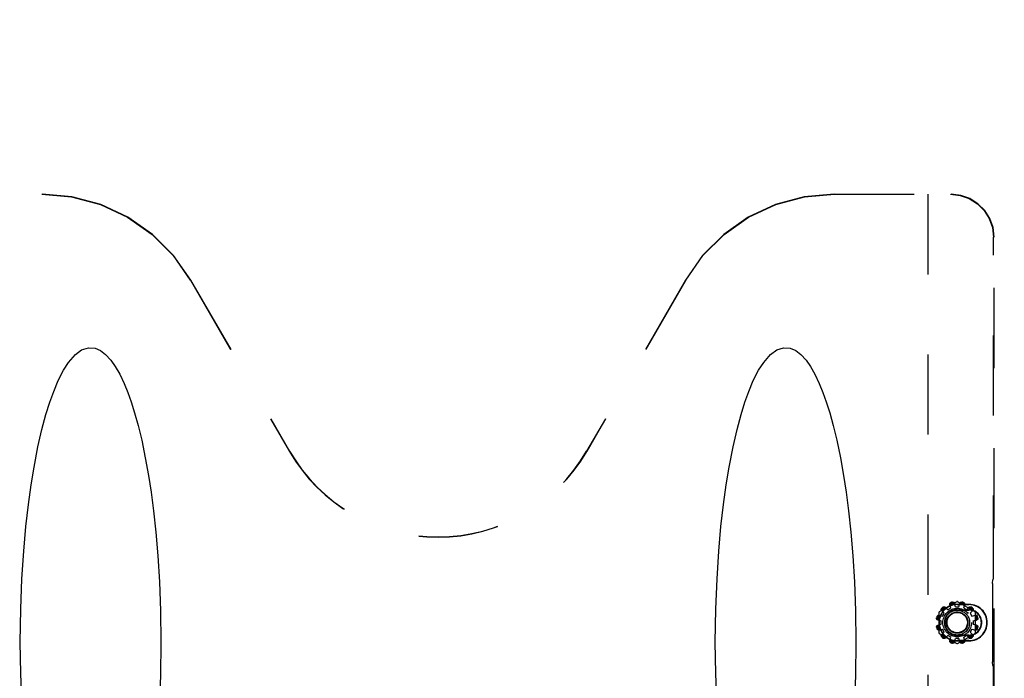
# Model space of a CAD drawing. Header units: inches. Extents: x 0 to 170, y 0 to 110.
# Tile 5 of 9: x 48 to 60, y 33 to 40. Entities that reach past the tile are written whole.
import ezdxf

# ---------------------------------------------------------------- set-up
doc = ezdxf.new("R2010")
doc.units = ezdxf.units.IN
doc.header["$LTSCALE"] = 9.35
doc.header["$MEASUREMENT"] = 0
doc.linetypes.add('HIDDEN', pattern=[0.2, 0.1, -0.1])
doc.layers.get('0').update_dxf_attribs({"linetype": 'CONTINUOUS'})
for name, color, linetype in [('BENT-SUB-6STUDS-TALLER', 7, 'CONTINUOUS'), ('DEFAULT_2', 8, 'HIDDEN'), ('DIMENSIONS', 7, 'CONTINUOUS')]:
    doc.layers.add(name, color=color, linetype=linetype)
doc.styles.get("Standard").update_dxf_attribs({"font": 'txt', "width": 0.8})
doc.dimstyles.new('DIMSTYLE_1', dxfattribs={"dimtxt": 0.85, "dimasz": 1, "dimexe": 0.18, "dimexo": 0.0625, "dimgap": 0.09, "dimtad": 0, "dimtih": 1, "dimtoh": 1, "dimzin": 4, "dimdsep": 46, "dimtxsty": 'Standard', "dimblk": '_FILLED', "dimblk1": '_FILLED', "dimblk2": '_FILLED', "dimcen": 0.09, "dimadec": 0, "dimazin": 0, "dimtfac": 1, "dimtofl": 0, "dimtmove": 0, "dimatfit": 3, "dimldrblk": '_FILLED', "dimfxl": 0, "dimtolj": 1, "dimtzin": 4, "dimarcsym": 0})
doc.dimstyles.new('DIMSTYLE_2', dxfattribs={"dimtxt": 0.85, "dimasz": 1, "dimexe": 0.18, "dimexo": 0.0625, "dimgap": 0.09, "dimtad": 0, "dimtih": 1, "dimtoh": 1, "dimzin": 4, "dimdsep": 46, "dimtxsty": 'Standard', "dimblk": '_FILLED', "dimblk1": '_FILLED', "dimblk2": '_FILLED', "dimcen": 0.09, "dimadec": 0, "dimazin": 0, "dimtfac": 1, "dimtofl": 0, "dimtmove": 0, "dimatfit": 3, "dimldrblk": '_FILLED', "dimfxl": 0, "dimtolj": 1, "dimtzin": 4, "dimarcsym": 0})

# ---------------------------------------------------------------- blocks, each defined once
blk = doc.blocks.new('_FILLED')
at = {"color": 0, "linetype": 'ByBlock'}
blk.add_solid([(0, 0), (-1, 0.2), (-1, -0.2)], dxfattribs=at)
blk = doc.blocks.new('*D')
at = {"layer": 'BENT-SUB-6STUDS-TALLER', "color": 2, "linetype": 'CONTINUOUS'}
for p, q in [((130.514, 82.575), (125.596, 82.575)), ((126.496, 82.575), (126.496, 55.8)), ((131.914, 82.575), (133.841, 82.575)), ((132.941, 82.575), (132.941, 69.975)), ((132.941, 54.95), (132.941, 67)), ((131.914, 54.95), (133.841, 54.95)), ((126.496, 27.325), (126.496, 54.1)), ((130.514, 27.325), (125.596, 27.325)), ((131.214, 26.625), (131.214, 22.717)), ((150.464, 26.625), (150.464, 22.717)), ((131.214, 23.617), (138.651, 23.617)), ((150.464, 23.617), (142.901, 23.617))]:
    blk.add_line(p, q, dxfattribs=at)
at = {"layer": 'DIMENSIONS', "color": 2, "linetype": 'CONTINUOUS'}
for p, q in [((44.113, 104.913), (44.113, 106.471)), ((68.113, 104.913), (68.113, 106.471)), ((44.113, 105.571), (53.988, 105.571)), ((68.113, 105.571), (58.238, 105.571)), ((43.571, 104.371), (40.969, 104.371)), ((41.869, 104.371), (41.869, 99.221)), ((41.869, 92.371), (41.869, 97.521)), ((43.571, 92.371), (40.969, 92.371)), ((148.879, 87.386), (148.098, 87.386)), ((148.879, 84.95), (148.879, 87.386)), ((59.872, 84.7), (59.872, 86.952)), ((59.872, 86.952), (60.697, 86.952)), ((152.207, 84.381), (153.694, 86.694)), ((153.694, 86.694), (154.519, 86.694)), ((43.556, 84.95), (40.597, 84.95)), ((41.497, 84.95), (41.497, 55.8)), ((151.996, 84.95), (147.979, 84.95)), ((18.706, 84.7), (21.743, 84.7)), ((20.843, 84.7), (20.843, 55.8)), ((59.071, 84.7), (60.772, 84.7)), ((151.389, 84.197), (147.979, 84.197)), ((148.879, 84.197), (148.879, 82.197)), ((152.839, 84.172), (152.839, 79.699)), ((152.089, 83.497), (152.089, 79.699)), ((59.071, 83.2), (60.772, 83.2)), ((60.772, 83.2), (59.071, 83.2)), ((59.872, 83.2), (59.872, 81.2)), ((59.872, 83.2), (59.872, 59.045)), ((152.089, 80.599), (150.089, 80.599)), ((152.839, 80.599), (154.863, 80.599)), ((45.738, 70.414), (45.738, 68.585)), ((64.988, 70.414), (64.988, 68.585)), ((45.738, 69.514), (53.238, 69.514)), ((64.988, 69.514), (57.488, 69.514)), ((44.238, 68.585), (44.238, 66.649)), ((45.738, 66.649), (45.738, 68.585)), ((64.988, 66.649), (64.988, 68.585)), ((67.863, 66.649), (67.863, 68.585)), ((44.238, 67.549), (42.238, 67.549)), ((45.738, 67.549), (47.666, 67.549)), ((64.988, 67.549), (63.484, 67.549)), ((67.863, 67.549), (69.863, 67.549)), ((59.872, 26.7), (59.872, 57.345)), ((41.497, 24.95), (41.497, 54.1)), ((20.843, 25.2), (20.843, 52.825)), ((59.872, 26.7), (59.872, 28.7)), ((60.772, 26.7), (59.071, 26.7)), ((59.071, 26.7), (60.772, 26.7)), ((18.706, 25.2), (21.743, 25.2)), ((59.071, 25.2), (60.772, 25.2)), ((59.872, 25.2), (59.872, 22.872)), ((43.556, 24.95), (40.597, 24.95)), ((59.872, 22.872), (60.697, 22.872)), ((44.238, 18.648), (44.238, 20.224)), ((67.863, 18.648), (67.863, 20.224)), ((44.238, 19.324), (52.226, 19.324)), ((67.863, 19.324), (59.876, 19.324))]:
    blk.add_line(p, q, dxfattribs=at)
at = {"layer": 'BENT-SUB-6STUDS-TALLER', "color": 2, "linetype": 'CONTINUOUS'}
for p, rotation in [((126.496, 82.575), 90), ((132.941, 82.575), 90), ((132.941, 54.95), 270), ((126.496, 27.325), 270), ((131.214, 23.617), 180)]:
    blk.add_blockref('_FILLED', p, dxfattribs=dict(at, rotation=rotation))
blk.add_blockref('_FILLED', (150.464, 23.617), dxfattribs=at)
at = {"layer": 'DIMENSIONS', "color": 2, "linetype": 'CONTINUOUS'}
for p, rotation in [((44.113, 105.571), 180), ((41.869, 104.371), 90), ((41.869, 92.371), 270), ((148.879, 84.95), 270), ((59.872, 84.7), 270), ((152.207, 84.381), 237.2760969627), ((41.497, 84.95), 90), ((20.843, 84.7), 90), ((148.879, 84.197), 90), ((59.872, 83.2), 90), ((59.872, 83.2), 90), ((152.839, 80.599), 180), ((45.738, 69.514), 180), ((45.738, 67.549), 180), ((67.863, 67.549), 180), ((59.872, 26.7), 270), ((59.872, 26.7), 270), ((20.843, 25.2), 270), ((41.497, 24.95), 270), ((59.872, 25.2), 90), ((44.238, 19.324), 180), ((67.863, 19.324), 360)]:
    blk.add_blockref('_FILLED', p, dxfattribs=dict(at, rotation=rotation))
for p in [(68.113, 105.571), (152.089, 80.599), (64.988, 69.514), (44.238, 67.549), (64.988, 67.549)]:
    blk.add_blockref('_FILLED', p, dxfattribs=at)
at = {"layer": 'BENT-SUB-6STUDS-TALLER', "color": 2, "linetype": 'CONTINUOUS', "width": 0.8}
for s, p in [('27.63', (131.241, 68.7)), ('typ.', (131.581, 67.425)), ('55.25', (124.796, 54.525)), ('19.25', (139.076, 23.192))]:
    blk.add_text(s, height=0.85, dxfattribs=at).set_placement(p)
at = {"layer": 'DIMENSIONS', "color": 2, "linetype": 'CONTINUOUS'}
for s, width, p in [('24.00', 0.8, (54.413, 105.146)), ('12.00', 0.8, (40.169, 97.946)), ('.75', 0.8, (145.633, 86.961)), ('1.50', 0.8, (61.122, 86.527)), ('%%c.44', 0.933333, (154.944, 86.269)), ('typ.', 0.8, (144.953, 85.686)), ('typ.', 0.8, (154.944, 84.994)), ('.75', 0.8, (155.288, 80.174)), ('typ.', 0.8, (155.288, 78.899)), ('19.25', 0.8, (53.663, 69.089)), ('1.50', 0.8, (48.091, 67.124)), ('2.88', 0.8, (60.339, 67.124)), ('56.50', 0.8, (58.172, 57.77)), ('59.50', 0.8, (19.143, 54.525)), ('60.00', 0.8, (39.797, 54.525)), ('DOOR', 0.8, (19.483, 53.25)), ('1.50', 0.8, (61.122, 22.447)), ('23.63 DOOR', 0.8, (52.651, 18.899))]:
    blk.add_text(s, height=0.85, dxfattribs=dict(at, width=width)).set_placement(p)

msp = doc.modelspace()

# ---------------------------------------------------------------- linework, layer by layer
at = {"color": 8, "linetype": 'HIDDEN'}
for p, q in [((59.081, 33.429), (59.116, 33.449)), ((59.171, 33.464), (59.211, 33.464)), ((59.267, 33.449), (59.302, 33.429)), ((59.02, 33.353), (59.04, 33.388)), ((59.342, 33.388), (59.362, 33.353)), ((59.005, 33.258), (59.005, 33.298)), ((59.04, 33.167), (59.02, 33.202)), ((59.362, 33.202), (59.342, 33.167)), ((59.377, 33.298), (59.377, 33.258)), ((59.116, 33.107), (59.081, 33.127)), ((59.211, 33.092), (59.171, 33.092)), ((59.302, 33.127), (59.267, 33.107))]:
    msp.add_line(p, q, dxfattribs=at)
at = {"layer": 'DEFAULT_2', "color": 8, "linetype": 'HIDDEN'}
for p, q in [((47.15, 38.278), (48.515, 38.278)), ((57.755, 38.278), (59.12, 38.278)), ((58.849, 38.278), (58.849, 28.388)), ((59.615, 33.826), (59.615, 37.778)), ((59.622, 28.769), (59.622, 37.778)), ((50.245, 37.277), (51.4, 35.276)), ((50.248, 37.277), (51.403, 35.278)), ((56.021, 37.277), (54.867, 35.278)), ((56.024, 37.277), (54.869, 35.276)), ((59.607, 33.779), (59.611, 33.781)), ((59.603, 33.734), (59.603, 32.821)), ((59.186, 33.522), (58.982, 33.404)), ((59.05, 33.46), (59.081, 33.429)), ((59.116, 33.449), (59.104, 33.491)), ((59.171, 33.464), (59.16, 33.506)), ((59.328, 33.49), (59.191, 33.49)), ((59.191, 33.488), (59.328, 33.488)), ((59.191, 33.428), (59.328, 33.428)), ((59.401, 33.404), (59.196, 33.522)), ((59.211, 33.464), (59.222, 33.506)), ((59.267, 33.449), (59.279, 33.491)), ((59.302, 33.429), (59.332, 33.46)), ((58.977, 33.396), (58.977, 33.16)), ((58.978, 33.365), (59.02, 33.353)), ((59.009, 33.419), (59.04, 33.388)), ((59.191, 33.423), (59.328, 33.423)), ((59.342, 33.388), (59.373, 33.419)), ((59.362, 33.353), (59.404, 33.365)), ((59.406, 33.16), (59.406, 33.396)), ((58.963, 33.309), (59.005, 33.298)), ((58.963, 33.247), (59.005, 33.258)), ((58.978, 33.19), (59.02, 33.202)), ((59.362, 33.202), (59.404, 33.19)), ((59.377, 33.298), (59.42, 33.309)), ((59.377, 33.258), (59.42, 33.247)), ((58.982, 33.151), (59.186, 33.033)), ((59.009, 33.137), (59.04, 33.167)), ((59.05, 33.096), (59.081, 33.127)), ((59.104, 33.064), (59.116, 33.107)), ((59.16, 33.049), (59.171, 33.092)), ((59.328, 33.132), (59.191, 33.132)), ((59.328, 33.128), (59.191, 33.128)), ((59.196, 33.033), (59.401, 33.151)), ((59.222, 33.049), (59.211, 33.092)), ((59.279, 33.064), (59.267, 33.107)), ((59.302, 33.127), (59.332, 33.096)), ((59.342, 33.167), (59.373, 33.137)), ((59.328, 33.068), (59.191, 33.068)), ((59.191, 33.065), (59.328, 33.065)), ((59.607, 32.776), (59.611, 32.775)), ((59.615, 28.776), (59.615, 32.73))]:
    msp.add_line(p, q, dxfattribs=at)
for points in [[(48.511, 38.278), (48.859, 38.247), (49.196, 38.157), (49.513, 38.009), (49.798, 37.809), (50.045, 37.563), (50.245, 37.277)], [(50.248, 37.277), (50.048, 37.563), (49.802, 37.809), (49.516, 38.009), (49.2, 38.157), (48.862, 38.247), (48.515, 38.278)], [(57.755, 38.278), (57.407, 38.247), (57.07, 38.157), (56.754, 38.009), (56.468, 37.809), (56.221, 37.563), (56.021, 37.277)], [(56.024, 37.277), (56.224, 37.563), (56.471, 37.809), (56.757, 38.009), (57.073, 38.157), (57.41, 38.247), (57.758, 38.278)], [(59.113, 38.278), (59.225, 38.265), (59.331, 38.228), (59.426, 38.168), (59.506, 38.089), (59.565, 37.994), (59.602, 37.889), (59.615, 37.778)], [(59.622, 37.778), (59.609, 37.889), (59.572, 37.994), (59.513, 38.089), (59.433, 38.168), (59.338, 38.228), (59.232, 38.265), (59.12, 38.278)], [(48.26, 33.049), (48.265, 33.435), (48.279, 33.789), (48.3, 34.111), (48.326, 34.4), (48.355, 34.658), (48.387, 34.886), (48.421, 35.093), (48.467, 35.331), (48.513, 35.534), (48.56, 35.707), (48.605, 35.853), (48.65, 35.976), (48.703, 36.104), (48.765, 36.224), (48.823, 36.316), (48.903, 36.407), (48.976, 36.461), (49.056, 36.487), (49.133, 36.481), (49.198, 36.453), (49.256, 36.409), (49.318, 36.341), (49.369, 36.268), (49.42, 36.18), (49.473, 36.068), (49.516, 35.963), (49.554, 35.855), (49.594, 35.728), (49.636, 35.579), (49.677, 35.406), (49.719, 35.203), (49.756, 34.997), (49.786, 34.802), (49.814, 34.582), (49.841, 34.335), (49.864, 34.059), (49.883, 33.752), (49.896, 33.415), (49.9, 33.049)], [(56.369, 33.049), (56.375, 33.435), (56.389, 33.789), (56.409, 34.111), (56.435, 34.4), (56.465, 34.658), (56.496, 34.886), (56.53, 35.093), (56.576, 35.331), (56.622, 35.534), (56.669, 35.707), (56.715, 35.853), (56.759, 35.976), (56.812, 36.104), (56.874, 36.224), (56.933, 36.316), (57.012, 36.407), (57.085, 36.461), (57.165, 36.487), (57.243, 36.481), (57.307, 36.453), (57.365, 36.409), (57.427, 36.341), (57.478, 36.268), (57.529, 36.18), (57.582, 36.068), (57.625, 35.963), (57.664, 35.855), (57.704, 35.728), (57.745, 35.579), (57.787, 35.406), (57.829, 35.203), (57.865, 34.997), (57.895, 34.802), (57.923, 34.582), (57.95, 34.335), (57.973, 34.059), (57.992, 33.752), (58.005, 33.415), (58.009, 33.049)], [(59.603, 33.734), (59.604, 33.751), (59.605, 33.765), (59.606, 33.775), (59.607, 33.779)], [(59.611, 33.781), (59.612, 33.785), (59.614, 33.794), (59.615, 33.809), (59.615, 33.826)], [(59.009, 33.419), (59.007, 33.421), (59.005, 33.425), (59.005, 33.429), (59.005, 33.433), (59.006, 33.437), (59.008, 33.441), (59.011, 33.445)], [(59.01, 33.421), (59.01, 33.423), (59.009, 33.425), (59.009, 33.427), (59.009, 33.43), (59.009, 33.432), (59.009, 33.434), (59.01, 33.437), (59.011, 33.439), (59.013, 33.442)], [(59.024, 33.458), (59.028, 33.461), (59.032, 33.463), (59.036, 33.464), (59.04, 33.464), (59.044, 33.464), (59.047, 33.462), (59.05, 33.46)], [(59.027, 33.456), (59.03, 33.458), (59.032, 33.459), (59.035, 33.46), (59.037, 33.46), (59.039, 33.46), (59.041, 33.46), (59.044, 33.46), (59.046, 33.459), (59.048, 33.459)], [(59.056, 33.455), (59.053, 33.456), (59.051, 33.458), (59.048, 33.459)], [(59.104, 33.491), (59.104, 33.494), (59.104, 33.498), (59.105, 33.502), (59.107, 33.505), (59.111, 33.508), (59.114, 33.511), (59.118, 33.513)], [(59.106, 33.493), (59.107, 33.495), (59.107, 33.497), (59.108, 33.499), (59.109, 33.5), (59.11, 33.502), (59.112, 33.504), (59.114, 33.506), (59.116, 33.507), (59.119, 33.509)], [(59.106, 33.493), (59.106, 33.49), (59.106, 33.487), (59.106, 33.484)], [(59.137, 33.518), (59.141, 33.518), (59.146, 33.518), (59.15, 33.517), (59.154, 33.515), (59.157, 33.512), (59.159, 33.509), (59.16, 33.506)], [(59.138, 33.514), (59.141, 33.514), (59.144, 33.514), (59.147, 33.513), (59.149, 33.513), (59.151, 33.512), (59.153, 33.511), (59.154, 33.509), (59.156, 33.508), (59.157, 33.506)], [(59.162, 33.499), (59.161, 33.501), (59.16, 33.504), (59.157, 33.506)], [(59.225, 33.506), (59.223, 33.504), (59.221, 33.501), (59.22, 33.499)], [(59.222, 33.506), (59.224, 33.509), (59.226, 33.512), (59.229, 33.515), (59.233, 33.517), (59.237, 33.518), (59.241, 33.518), (59.245, 33.518)], [(59.225, 33.506), (59.227, 33.508), (59.228, 33.509), (59.23, 33.511), (59.232, 33.512), (59.234, 33.513), (59.236, 33.513), (59.238, 33.514), (59.241, 33.514), (59.244, 33.514)], [(59.263, 33.509), (59.266, 33.507), (59.269, 33.506), (59.271, 33.504), (59.272, 33.502), (59.273, 33.5), (59.274, 33.499), (59.275, 33.497), (59.276, 33.495), (59.276, 33.493)], [(59.264, 33.513), (59.268, 33.511), (59.272, 33.508), (59.275, 33.505), (59.277, 33.502), (59.279, 33.498), (59.279, 33.494), (59.279, 33.491)], [(59.277, 33.484), (59.277, 33.487), (59.277, 33.49), (59.276, 33.493)], [(59.335, 33.459), (59.332, 33.458), (59.329, 33.456), (59.327, 33.455)], [(59.332, 33.46), (59.335, 33.462), (59.339, 33.464), (59.343, 33.464), (59.347, 33.464), (59.351, 33.463), (59.355, 33.461), (59.358, 33.458)], [(59.335, 33.459), (59.337, 33.459), (59.339, 33.46), (59.341, 33.46), (59.343, 33.46), (59.345, 33.46), (59.348, 33.46), (59.35, 33.459), (59.353, 33.458), (59.355, 33.456)], [(59.369, 33.442), (59.371, 33.439), (59.373, 33.436), (59.373, 33.434), (59.374, 33.432), (59.374, 33.43), (59.374, 33.427), (59.373, 33.425), (59.373, 33.423), (59.372, 33.421)], [(59.372, 33.445), (59.375, 33.441), (59.377, 33.437), (59.378, 33.433), (59.378, 33.429), (59.377, 33.425), (59.376, 33.421), (59.373, 33.419)], [(58.963, 33.309), (58.96, 33.31), (58.957, 33.312), (58.954, 33.315), (58.952, 33.319), (58.951, 33.323), (58.951, 33.327), (58.951, 33.332)], [(58.963, 33.312), (58.961, 33.313), (58.96, 33.314), (58.958, 33.316), (58.957, 33.318), (58.956, 33.32), (58.955, 33.322), (58.955, 33.325), (58.955, 33.328), (58.955, 33.331)], [(58.956, 33.351), (58.958, 33.355), (58.961, 33.358), (58.964, 33.361), (58.967, 33.364), (58.971, 33.365), (58.975, 33.365), (58.978, 33.365)], [(58.96, 33.35), (58.961, 33.353), (58.963, 33.355), (58.965, 33.357), (58.967, 33.359), (58.968, 33.36), (58.97, 33.361), (58.972, 33.362), (58.974, 33.362), (58.976, 33.363)], [(58.985, 33.363), (58.982, 33.363), (58.979, 33.363), (58.976, 33.363)], [(59.01, 33.421), (59.011, 33.418), (59.013, 33.416), (59.014, 33.413)], [(59.368, 33.413), (59.37, 33.416), (59.371, 33.418), (59.372, 33.421)], [(59.406, 33.363), (59.403, 33.363), (59.4, 33.363), (59.397, 33.363)], [(59.404, 33.365), (59.408, 33.365), (59.412, 33.365), (59.416, 33.364), (59.419, 33.361), (59.422, 33.358), (59.425, 33.355), (59.426, 33.351)], [(59.406, 33.363), (59.408, 33.362), (59.41, 33.362), (59.412, 33.361), (59.414, 33.36), (59.416, 33.359), (59.418, 33.357), (59.419, 33.355), (59.421, 33.353), (59.422, 33.35)], [(59.431, 33.332), (59.432, 33.327), (59.432, 33.323), (59.43, 33.319), (59.429, 33.315), (59.426, 33.312), (59.423, 33.31), (59.42, 33.309)], [(59.427, 33.331), (59.428, 33.328), (59.428, 33.325), (59.427, 33.322), (59.426, 33.32), (59.425, 33.318), (59.424, 33.316), (59.423, 33.314), (59.422, 33.313), (59.42, 33.312)], [(58.951, 33.223), (58.951, 33.228), (58.951, 33.232), (58.952, 33.236), (58.954, 33.24), (58.957, 33.243), (58.96, 33.245), (58.963, 33.247)], [(58.955, 33.224), (58.955, 33.228), (58.955, 33.231), (58.955, 33.233), (58.956, 33.235), (58.957, 33.237), (58.958, 33.239), (58.96, 33.241), (58.961, 33.242), (58.963, 33.244)], [(58.978, 33.19), (58.975, 33.19), (58.971, 33.19), (58.967, 33.192), (58.964, 33.194), (58.961, 33.197), (58.958, 33.201), (58.956, 33.205)], [(58.976, 33.193), (58.974, 33.193), (58.972, 33.194), (58.97, 33.195), (58.968, 33.196), (58.967, 33.197), (58.965, 33.198), (58.963, 33.2), (58.961, 33.203), (58.96, 33.206)], [(58.963, 33.312), (58.965, 33.309), (58.967, 33.308), (58.97, 33.307)], [(58.97, 33.248), (58.967, 33.247), (58.965, 33.246), (58.963, 33.244)], [(59.426, 33.205), (59.425, 33.201), (59.422, 33.197), (59.419, 33.194), (59.416, 33.192), (59.412, 33.19), (59.408, 33.19), (59.404, 33.19)], [(59.422, 33.206), (59.421, 33.203), (59.419, 33.2), (59.418, 33.198), (59.416, 33.197), (59.414, 33.196), (59.412, 33.195), (59.41, 33.194), (59.408, 33.193), (59.406, 33.193)], [(59.412, 33.307), (59.415, 33.308), (59.418, 33.309), (59.42, 33.312)], [(59.42, 33.244), (59.418, 33.246), (59.415, 33.247), (59.412, 33.248)], [(59.42, 33.247), (59.423, 33.245), (59.426, 33.243), (59.429, 33.24), (59.43, 33.236), (59.432, 33.232), (59.432, 33.228), (59.431, 33.223)], [(59.42, 33.244), (59.422, 33.242), (59.423, 33.241), (59.424, 33.239), (59.425, 33.237), (59.426, 33.235), (59.427, 33.233), (59.428, 33.231), (59.428, 33.228), (59.427, 33.224)], [(58.976, 33.193), (58.979, 33.192), (58.982, 33.192), (58.985, 33.192)], [(59.011, 33.111), (59.008, 33.114), (59.006, 33.118), (59.005, 33.122), (59.005, 33.126), (59.005, 33.13), (59.007, 33.134), (59.009, 33.137)], [(59.013, 33.114), (59.011, 33.116), (59.01, 33.119), (59.009, 33.121), (59.009, 33.124), (59.009, 33.126), (59.009, 33.128), (59.009, 33.13), (59.01, 33.132), (59.01, 33.134)], [(59.014, 33.142), (59.013, 33.14), (59.011, 33.137), (59.01, 33.134)], [(59.05, 33.096), (59.047, 33.093), (59.044, 33.092), (59.04, 33.091), (59.036, 33.091), (59.032, 33.092), (59.028, 33.094), (59.024, 33.097)], [(59.048, 33.097), (59.046, 33.096), (59.044, 33.095), (59.041, 33.095), (59.039, 33.095), (59.037, 33.095), (59.035, 33.096), (59.032, 33.096), (59.03, 33.098), (59.027, 33.1)], [(59.048, 33.097), (59.051, 33.097), (59.053, 33.099), (59.056, 33.101)], [(59.327, 33.101), (59.329, 33.099), (59.332, 33.097), (59.335, 33.097)], [(59.358, 33.097), (59.355, 33.094), (59.351, 33.092), (59.347, 33.091), (59.343, 33.091), (59.339, 33.092), (59.335, 33.093), (59.332, 33.096)], [(59.355, 33.1), (59.353, 33.098), (59.35, 33.096), (59.348, 33.096), (59.345, 33.095), (59.343, 33.095), (59.341, 33.095), (59.339, 33.095), (59.337, 33.096), (59.335, 33.097)], [(59.372, 33.134), (59.371, 33.137), (59.37, 33.14), (59.368, 33.142)], [(59.372, 33.134), (59.373, 33.132), (59.373, 33.13), (59.374, 33.128), (59.374, 33.126), (59.374, 33.124), (59.373, 33.121), (59.373, 33.119), (59.371, 33.116), (59.369, 33.114)], [(59.373, 33.137), (59.376, 33.134), (59.377, 33.13), (59.378, 33.126), (59.378, 33.122), (59.377, 33.118), (59.375, 33.114), (59.372, 33.111)], [(59.397, 33.192), (59.4, 33.192), (59.403, 33.192), (59.406, 33.193)], [(48.278, 32.345), (48.265, 32.682), (48.26, 33.049)], [(49.9, 33.049), (49.895, 32.662), (49.881, 32.308)], [(56.387, 32.345), (56.374, 32.682), (56.369, 33.049)], [(58.009, 33.049), (58.004, 32.662), (57.99, 32.308)], [(59.118, 33.043), (59.114, 33.044), (59.111, 33.047), (59.107, 33.05), (59.105, 33.053), (59.104, 33.057), (59.104, 33.061), (59.104, 33.064)], [(59.106, 33.072), (59.106, 33.069), (59.106, 33.066), (59.106, 33.063)], [(59.119, 33.047), (59.116, 33.048), (59.114, 33.049), (59.112, 33.051), (59.11, 33.053), (59.109, 33.055), (59.108, 33.057), (59.107, 33.059), (59.107, 33.061), (59.106, 33.063)], [(59.16, 33.049), (59.159, 33.046), (59.157, 33.043), (59.154, 33.04), (59.15, 33.039), (59.146, 33.037), (59.141, 33.037), (59.137, 33.038)], [(59.157, 33.049), (59.156, 33.047), (59.154, 33.046), (59.153, 33.045), (59.151, 33.044), (59.149, 33.043), (59.147, 33.042), (59.144, 33.041), (59.141, 33.041), (59.138, 33.041)], [(59.157, 33.049), (59.16, 33.051), (59.161, 33.054), (59.162, 33.057)], [(59.22, 33.057), (59.221, 33.054), (59.223, 33.051), (59.225, 33.049)], [(59.245, 33.038), (59.241, 33.037), (59.237, 33.037), (59.233, 33.039), (59.229, 33.04), (59.226, 33.043), (59.224, 33.046), (59.222, 33.049)], [(59.244, 33.041), (59.241, 33.041), (59.238, 33.041), (59.236, 33.042), (59.234, 33.043), (59.232, 33.044), (59.23, 33.045), (59.228, 33.046), (59.227, 33.047), (59.225, 33.049)], [(59.276, 33.063), (59.276, 33.061), (59.275, 33.059), (59.274, 33.057), (59.273, 33.055), (59.272, 33.053), (59.271, 33.051), (59.269, 33.049), (59.266, 33.048), (59.263, 33.047)], [(59.279, 33.064), (59.279, 33.061), (59.279, 33.057), (59.277, 33.053), (59.275, 33.05), (59.272, 33.047), (59.268, 33.044), (59.264, 33.043)], [(59.276, 33.063), (59.277, 33.066), (59.277, 33.069), (59.277, 33.072)], [(59.607, 32.776), (59.606, 32.78), (59.605, 32.79), (59.604, 32.804), (59.603, 32.821)], [(59.615, 32.73), (59.615, 32.746), (59.614, 32.761), (59.612, 32.771), (59.611, 32.775)]]:
    msp.add_lwpolyline(points, dxfattribs=at)
for radius in [0.167, 0.145, 0.125, 0.119]:
    msp.add_circle((59.191, 33.278), radius, dxfattribs=at)
for centre, radius, start, end in [((53.135, 36.278), 2.003, 210, 330), ((53.135, 36.278), 2, 210, 330), ((59.191, 33.278), 0.213, 90, 270), ((59.191, 33.278), 0.21, 90, 270), ((59.191, 33.278), 0.231, 128.4357, 141.5643), ((59.191, 33.278), 0.246, 132.7238, 137.2762), ((59.191, 33.278), 0.242, 132.6908, 137.3092), ((59.191, 33.278), 0.15, 90, 270), ((59.191, 33.278), 0.231, 98.4357, 111.5643), ((59.191, 33.278), 0.246, 102.7238, 107.2762), ((59.191, 33.278), 0.242, 102.6908, 107.3092), ((59.191, 33.514), 0.01, 60, 120), ((59.191, 33.278), 0.231, 68.4357, 81.5643), ((59.191, 33.278), 0.242, 72.6908, 77.3092), ((59.191, 33.278), 0.246, 72.7238, 77.2762), ((59.328, 33.278), 0.213, 270, 90), ((59.328, 33.278), 0.21, 270, 90), ((59.328, 33.278), 0.15, 270, 90), ((59.191, 33.278), 0.231, 38.4357, 51.5643), ((59.191, 33.278), 0.242, 42.6908, 47.3092), ((59.191, 33.278), 0.246, 42.7238, 47.2762), ((59.191, 33.278), 0.246, 162.7238, 167.2762), ((59.191, 33.278), 0.242, 162.6908, 167.3092), ((59.191, 33.278), 0.231, 158.4357, 171.5643), ((58.987, 33.396), 0.01, 120, 180), ((59.191, 33.278), 0.145, 90, 270), ((59.328, 33.278), 0.145, 270, 90), ((59.396, 33.396), 0.01, 0, 60), ((59.191, 33.278), 0.231, 8.4357, 21.5643), ((59.191, 33.278), 0.242, 12.6908, 17.3092), ((59.191, 33.278), 0.246, 12.7238, 17.2762), ((59.191, 33.278), 0.246, 192.7238, 197.2762), ((59.191, 33.278), 0.242, 192.6908, 197.3092), ((59.191, 33.278), 0.231, 188.4357, 201.5643), ((59.191, 33.278), 0.231, 338.4357, 351.5643), ((59.191, 33.278), 0.242, 342.6908, 347.3092), ((59.191, 33.278), 0.246, 342.7238, 347.2762), ((58.987, 33.16), 0.01, 180, 240), ((59.191, 33.278), 0.231, 218.4357, 231.5643), ((59.191, 33.278), 0.246, 222.7238, 227.2762), ((59.191, 33.278), 0.242, 222.6908, 227.3092), ((59.191, 33.278), 0.231, 308.4357, 321.5643), ((59.191, 33.278), 0.242, 312.6908, 317.3092), ((59.191, 33.278), 0.246, 312.7238, 317.2762), ((59.396, 33.16), 0.01, 300, 360), ((59.191, 33.278), 0.231, 248.4357, 261.5643), ((59.191, 33.278), 0.246, 252.7238, 257.2762), ((59.191, 33.278), 0.242, 252.6908, 257.3092), ((59.191, 33.042), 0.01, 240, 300), ((59.191, 33.278), 0.231, 278.4357, 291.5643), ((59.191, 33.278), 0.242, 282.6908, 287.3092), ((59.191, 33.278), 0.246, 282.7238, 287.2762)]:
    msp.add_arc(centre, radius, start, end, dxfattribs=at)

# ---------------------------------------------------------------- dimensions: what is measured, and where the dimension line sits
at = {"layer": 'BENT-SUB-6STUDS-TALLER', "color": 2, "linetype": 'CONTINUOUS'}
dim = msp.add_linear_dim(base=(132.941162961, 54.949651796), p1=(131.913715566, 82.574651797), p2=(131.913715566, 54.949651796), angle=270, text='<>\\Ptyp.', dimstyle='DIMSTYLE_1', dxfattribs=at)
dim.commit()
dim.dimension.update_dxf_attribs({"geometry": '*D', "text_midpoint": (132.941162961, 68.487772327), "dimtype": 160})
dim = msp.add_linear_dim(base=(126.496, 27.325), p1=(130.514, 82.575), p2=(130.514, 27.325), angle=270, dimstyle='DIMSTYLE_1', dxfattribs=at)
dim.commit()
dim.dimension.update_dxf_attribs({"geometry": '*D', "text_midpoint": (126.496, 54.95), "dimtype": 160})
dim = msp.add_linear_dim(base=(150.464, 23.617), p1=(131.214, 26.625), p2=(150.464, 26.625), dimstyle='DIMSTYLE_1', dxfattribs=at)
dim.commit()
dim.dimension.update_dxf_attribs({"geometry": '*D', "text_midpoint": (140.776, 23.617), "dimtype": 160})
at = {"layer": 'DIMENSIONS', "color": 2, "linetype": 'CONTINUOUS'}
for base, p1, p2, middle in [((68.113, 105.571), (44.113, 106.471), (68.113, 106.471), (56.113, 105.571)), ((67.863291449, 67.549294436), (64.988291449, 68.584516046), (67.863291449, 68.584516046), (61.699438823, 67.549294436))]:
    dim = msp.add_linear_dim(base=base, p1=p1, p2=p2, dimstyle='DIMSTYLE_1', dxfattribs=at)
    dim.commit()
    dim.dimension.update_dxf_attribs({"geometry": '*D', "text_midpoint": middle, "dimtype": 160})
for base, p1, p2, angle, middle in [((41.497, 24.95), (43.556, 84.95), (43.556, 24.95), 270, (41.497, 54.95)), ((41.869, 92.371), (43.571, 104.371), (43.571, 92.371), 270, (41.869, 98.371)), ((59.872, 84.7), (60.772, 83.2), (60.772, 84.7), 90, (62.482, 86.952)), ((59.872, 26.7), (60.772, 83.2), (60.772, 26.7), 270, (59.872, 58.195)), ((45.738, 69.514), (64.988, 68.585), (45.738, 68.585), 180, (55.363, 69.514)), ((44.238, 67.549), (45.738, 68.585), (44.238, 68.585), 180, (49.451, 67.549)), ((59.872, 26.7), (60.772, 25.2), (60.772, 26.7), 90, (62.482, 22.872))]:
    dim = msp.add_linear_dim(base=base, p1=p1, p2=p2, angle=angle, dimstyle='DIMSTYLE_1', dxfattribs=at)
    dim.commit()
    dim.dimension.update_dxf_attribs({"geometry": '*D', "text_midpoint": middle, "dimtype": 160})
for base, p1, p2, angle, text, middle in [((20.843, 25.2), (18.706, 84.7), (18.706, 25.2), 270, '<>\\PDOOR', (20.843, 54.312)), ((148.879, 84.95), (151.389, 84.197), (151.996, 84.95), 90, '<>\\Ptyp.', (146.313, 86.748)), ((152.089, 80.599), (152.839, 84.172), (152.089, 83.497), 180, '<>\\Ptyp.', (156.648, 79.962))]:
    dim = msp.add_linear_dim(base=base, p1=p1, p2=p2, angle=angle, text=text, dimstyle='DIMSTYLE_1', dxfattribs=at)
    dim.commit()
    dim.dimension.update_dxf_attribs({"geometry": '*D', "text_midpoint": middle, "dimtype": 160})
dim = msp.add_linear_dim(base=(67.863291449, 19.323884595), p1=(44.238291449, 20.223884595), p2=(67.863291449, 20.223884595), text='<> DOOR', dimstyle='DIMSTYLE_1', dxfattribs=at)
dim.commit()
dim.dimension.update_dxf_attribs({"geometry": '*D', "text_midpoint": (56.050791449, 19.323884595), "dimtype": 160})
dim = msp.add_diameter_dim_2p(p1=(152.207, 84.381), p2=(151.97, 84.013), text='<>\\Ptyp.', dimstyle='DIMSTYLE_2', dxfattribs=at)
dim.commit()
dim.dimension.update_dxf_attribs({"geometry": '*D', "text_midpoint": (156.53, 86.057), "dimtype": 163})

doc.saveas('drawing.dxf')
